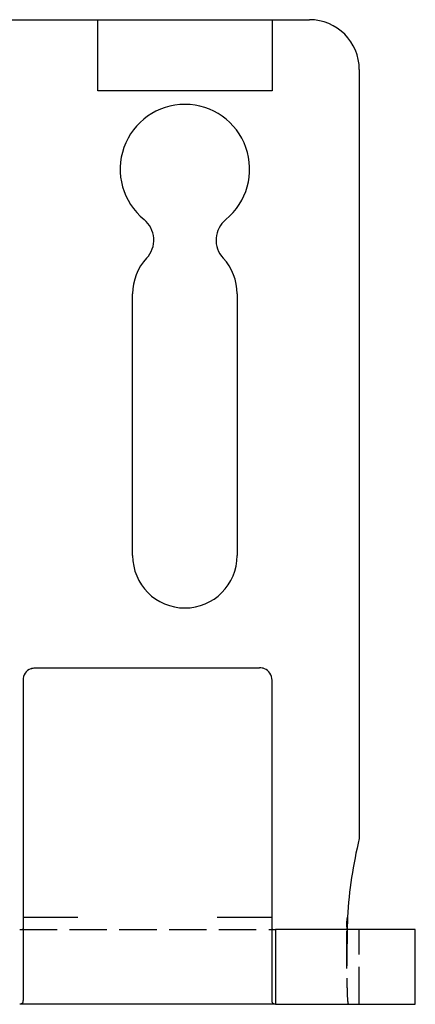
# Model space of a CAD drawing. Header units: millimetres. Extents: x -168 to 186, y -85 to 278.
# Tile 25 of 162: x -95 to -79, y -85 to -45. Entities that reach past the tile are written whole.
import ezdxf

# ---------------------------------------------------------------- set-up
doc = ezdxf.new("R2010")
doc.units = ezdxf.units.MM
doc.header["$LTSCALE"] = 10
doc.linetypes.add('ALLCAD_Strich', pattern=[0.2, 0.15, -0.05])
doc.layers.add('BESCH_KONT_sich_schn_grun_2d', color=10, linetype='Continuous')

msp = doc.modelspace()

# ---------------------------------------------------------------- linework, layer by layer
at = {"layer": 'BESCH_KONT_sich_schn_grun_2d', "linetype": 'Continuous'}
for p, q in [((-99.165, -45.462), (-91.665, -45.462)), ((-91.665, -48.318), (-91.665, -45.462)), ((-91.665, -45.462), (-84.665, -45.462)), ((-84.665, -45.462), (-84.665, -48.318)), ((-84.665, -45.462), (-83.165, -45.462)), ((-81.165, -47.462), (-81.165, -78.309)), ((-84.665, -48.318), (-91.665, -48.318)), ((-90.265, -66.962), (-90.265, -56.462)), ((-86.065, -56.462), (-86.065, -66.962)), ((-94.165, -71.462), (-92.465, -71.462)), ((-92.465, -71.462), (-86.865, -71.462)), ((-86.865, -71.462), (-85.165, -71.462)), ((-94.665, -71.962), (-94.665, -81.462)), ((-84.665, -81.462), (-84.665, -71.962)), ((-94.665, -81.462), (-92.465, -81.462)), ((-94.665, -81.462), (-94.665, -84.791)), ((-86.865, -81.462), (-84.665, -81.462)), ((-84.665, -84.791), (-84.665, -81.462)), ((-84.531, -81.962), (-84.531, -83.044)), ((-83.665, -81.962), (-84.531, -81.962)), ((-80.915, -81.962), (-83.665, -81.962)), ((-78.915, -81.962), (-80.915, -81.962)), ((-78.915, -84.962), (-78.915, -81.962)), ((-84.531, -83.044), (-84.531, -84.962)), ((-84.531, -84.962), (-94.799, -84.962)), ((-84.531, -84.962), (-83.665, -84.962)), ((-83.665, -84.962), (-80.915, -84.962)), ((-80.915, -84.962), (-78.915, -84.962))]:
    msp.add_line(p, q, dxfattribs=at)
at = {"layer": 'BESCH_KONT_sich_schn_grun_2d', "linetype": 'ALLCAD_Strich'}
for p, q in [((-81.665, -83.519), (-81.665, -81.756)), ((-94.799, -81.962), (-84.531, -81.962)), ((-81.165, -84.962), (-81.165, -81.962))]:
    msp.add_line(p, q, dxfattribs=at)
at = {"layer": 'BESCH_KONT_sich_schn_grun_2d', "linetype": 'Continuous'}
for centre, radius, start, end in [((-83.165, -47.462), 2, 0, 90), ((-88.165, -51.462), 2.6, 309.1759, 230.8241), ((-90.481, -54.304), 1.066, 317.0108, 50.8241), ((-85.849, -54.304), 1.066, 129.1759, 222.9892), ((-88.165, -56.462), 2.1, 137.0108, 180), ((-88.165, -56.462), 2.1, 0, 42.9892), ((-88.165, -66.962), 2.1, 180, 0), ((-94.165, -71.962), 0.5, 112.1961, 180), ((-85.165, -71.962), 0.5, 0, 67.8039), ((-64.165, -82.462), 17.5, 166.2709, 176.7242)]:
    msp.add_arc(centre, radius, start, end, dxfattribs=at)
for points in [[(-94.354, -71.499), (-94.293, -71.474), (-94.227, -71.462), (-94.165, -71.462)], [(-84.976, -71.499), (-85.037, -71.474), (-85.103, -71.462), (-85.165, -71.462)], [(-81.636, -81.462), (-81.64, -81.613), (-81.644, -81.764), (-81.647, -81.914)]]:
    msp.add_open_spline(points, degree=3, dxfattribs=at)
for points, knots in [([(-81.601, -81.962), (-81.603, -81.962), (-81.605, -81.962), (-81.608, -81.961), (-81.61, -81.961), (-81.612, -81.96), (-81.615, -81.959), (-81.617, -81.958), (-81.619, -81.957), (-81.621, -81.956), (-81.623, -81.954), (-81.625, -81.952), (-81.627, -81.95), (-81.629, -81.949), (-81.631, -81.946), (-81.632, -81.944), (-81.634, -81.942), (-81.636, -81.939), (-81.637, -81.936), (-81.639, -81.933), (-81.64, -81.93), (-81.642, -81.927), (-81.643, -81.923), (-81.645, -81.92), (-81.646, -81.916), (-81.648, -81.912), (-81.649, -81.908), (-81.65, -81.904), (-81.651, -81.9), (-81.652, -81.895), (-81.653, -81.891), (-81.654, -81.886), (-81.655, -81.881), (-81.656, -81.876), (-81.657, -81.871), (-81.658, -81.866), (-81.659, -81.86), (-81.66, -81.855), (-81.66, -81.849), (-81.661, -81.843), (-81.661, -81.837), (-81.662, -81.831), (-81.663, -81.825), (-81.663, -81.819), (-81.663, -81.813), (-81.664, -81.806), (-81.664, -81.8), (-81.664, -81.793), (-81.665, -81.786), (-81.665, -81.779), (-81.665, -81.772), (-81.665, -81.765), (-81.665, -81.758), (-81.665, -81.75), (-81.665, -81.743), (-81.665, -81.735), (-81.665, -81.728), (-81.664, -81.72), (-81.664, -81.712), (-81.664, -81.704), (-81.664, -81.696), (-81.663, -81.688), (-81.663, -81.68), (-81.662, -81.672), (-81.662, -81.664), (-81.661, -81.656), (-81.661, -81.647), (-81.66, -81.639), (-81.659, -81.63), (-81.658, -81.622), (-81.658, -81.613), (-81.657, -81.605), (-81.656, -81.596), (-81.655, -81.587), (-81.654, -81.578), (-81.653, -81.57), (-81.652, -81.561), (-81.651, -81.552), (-81.649, -81.543), (-81.648, -81.534), (-81.647, -81.525), (-81.645, -81.516), (-81.644, -81.507), (-81.643, -81.498), (-81.641, -81.489), (-81.64, -81.48), (-81.638, -81.471), (-81.636, -81.462)], [0, 0, 0, 0, 0.00279635, 0.00279635, 0.00279635, 0.00559677, 0.00559677, 0.00559677, 0.00839756, 0.00839756, 0.00839756, 0.01119501, 0.01119501, 0.01119501, 0.01398547, 0.01398547, 0.01398547, 0.01676537, 0.01676537, 0.01676537, 0.01953129, 0.01953129, 0.01953129, 0.02228598, 0.02228598, 0.02228598, 0.02504158, 0.02504158, 0.02504158, 0.02779676, 0.02779676, 0.02779676, 0.03054953, 0.03054953, 0.03054953, 0.03329794, 0.03329794, 0.03329794, 0.03604004, 0.03604004, 0.03604004, 0.03877395, 0.03877395, 0.03877395, 0.04150268, 0.04150268, 0.04150268, 0.04423621, 0.04423621, 0.04423621, 0.04697315, 0.04697315, 0.04697315, 0.04971162, 0.04971162, 0.04971162, 0.0524497, 0.0524497, 0.0524497, 0.05518545, 0.05518545, 0.05518545, 0.057917, 0.057917, 0.057917, 0.06064727, 0.06064727, 0.06064727, 0.06338293, 0.06338293, 0.06338293, 0.0661222, 0.0661222, 0.0661222, 0.06886315, 0.06886315, 0.06886315, 0.07160932, 0.07160932, 0.07160932, 0.07436428, 0.07436428, 0.07436428, 0.07712298, 0.07712298, 0.07712298, 0.07988027, 0.07988027, 0.07988027, 0.07988027]), ([(-94.799, -81.962), (-94.796, -81.962), (-94.793, -81.962), (-94.79, -81.962), (-94.785, -81.962), (-94.779, -81.962), (-94.773, -81.962), (-94.768, -81.962), (-94.763, -81.962), (-94.757, -81.961), (-94.753, -81.961), (-94.748, -81.961), (-94.743, -81.961), (-94.738, -81.961), (-94.734, -81.96), (-94.729, -81.96), (-94.725, -81.96), (-94.721, -81.959), (-94.717, -81.959), (-94.714, -81.958), (-94.71, -81.958), (-94.706, -81.958), (-94.703, -81.957), (-94.7, -81.957), (-94.697, -81.956), (-94.694, -81.955), (-94.691, -81.955), (-94.688, -81.954), (-94.686, -81.953), (-94.683, -81.953), (-94.681, -81.952), (-94.679, -81.951), (-94.677, -81.95), (-94.675, -81.95), (-94.674, -81.949), (-94.672, -81.948), (-94.671, -81.947), (-94.67, -81.946), (-94.668, -81.945), (-94.668, -81.944), (-94.667, -81.943), (-94.666, -81.942), (-94.666, -81.941), (-94.665, -81.94), (-94.665, -81.939), (-94.665, -81.938)], [0, 0, 0, 0, 0.00091331, 0.00091331, 0.00091331, 0.0023809, 0.0023809, 0.0023809, 0.00359757, 0.00359757, 0.00359757, 0.00466962, 0.00466962, 0.00466962, 0.00564471, 0.00564471, 0.00564471, 0.00654892, 0.00654892, 0.00654892, 0.0073983, 0.0073983, 0.0073983, 0.00815231, 0.00815231, 0.00815231, 0.00896857, 0.00896857, 0.00896857, 0.00969749, 0.00969749, 0.00969749, 0.01039556, 0.01039556, 0.01039556, 0.011077, 0.011077, 0.011077, 0.0118083, 0.0118083, 0.0118083, 0.01262084, 0.01262084, 0.01262084, 0.01355759, 0.01355759, 0.01355759, 0.01355759]), ([(-84.665, -81.938), (-84.665, -81.939), (-84.665, -81.94), (-84.664, -81.941), (-84.664, -81.942), (-84.663, -81.943), (-84.662, -81.944), (-84.662, -81.945), (-84.66, -81.946), (-84.659, -81.947), (-84.658, -81.948), (-84.656, -81.949), (-84.655, -81.95), (-84.653, -81.95), (-84.651, -81.951), (-84.649, -81.952), (-84.647, -81.953), (-84.644, -81.953), (-84.642, -81.954), (-84.639, -81.955), (-84.636, -81.955), (-84.633, -81.956), (-84.63, -81.957), (-84.627, -81.957), (-84.624, -81.958), (-84.62, -81.958), (-84.616, -81.958), (-84.613, -81.959), (-84.609, -81.959), (-84.605, -81.96), (-84.601, -81.96), (-84.596, -81.96), (-84.592, -81.961), (-84.587, -81.961), (-84.582, -81.961), (-84.577, -81.961), (-84.573, -81.961), (-84.567, -81.962), (-84.562, -81.962), (-84.557, -81.962), (-84.551, -81.962), (-84.545, -81.962), (-84.54, -81.962), (-84.537, -81.962), (-84.534, -81.962), (-84.531, -81.962)], [0, 0, 0, 0, 0.00103676, 0.00103676, 0.00103676, 0.00193389, 0.00193389, 0.00193389, 0.00274016, 0.00274016, 0.00274016, 0.00350216, 0.00350216, 0.00350216, 0.0042906, 0.0042906, 0.0042906, 0.00511376, 0.00511376, 0.00511376, 0.00597758, 0.00597758, 0.00597758, 0.00688657, 0.00688657, 0.00688657, 0.00784545, 0.00784545, 0.00784545, 0.00886623, 0.00886623, 0.00886623, 0.00996702, 0.00996702, 0.00996702, 0.01117728, 0.01117728, 0.01117728, 0.01255079, 0.01255079, 0.01255079, 0.01420759, 0.01420759, 0.01420759, 0.01523865, 0.01523865, 0.01523865, 0.01523865]), ([(-94.665, -84.791), (-94.665, -84.795), (-94.665, -84.799), (-94.665, -84.803), (-94.665, -84.807), (-94.665, -84.811), (-94.666, -84.814), (-94.666, -84.818), (-94.666, -84.822), (-94.666, -84.826), (-94.667, -84.829), (-94.667, -84.833), (-94.668, -84.836), (-94.668, -84.84), (-94.669, -84.843), (-94.669, -84.847), (-94.67, -84.85), (-94.67, -84.853), (-94.671, -84.857), (-94.672, -84.86), (-94.672, -84.863), (-94.673, -84.866), (-94.674, -84.869), (-94.675, -84.872), (-94.675, -84.875), (-94.676, -84.878), (-94.677, -84.881), (-94.678, -84.883), (-94.679, -84.886), (-94.68, -84.889), (-94.681, -84.891), (-94.682, -84.894), (-94.683, -84.897), (-94.685, -84.899), (-94.686, -84.901), (-94.687, -84.904), (-94.688, -84.906), (-94.69, -84.908), (-94.691, -84.911), (-94.692, -84.913), (-94.694, -84.915), (-94.695, -84.917), (-94.697, -84.919), (-94.698, -84.921), (-94.7, -84.923), (-94.701, -84.925), (-94.703, -84.927), (-94.705, -84.928), (-94.706, -84.93), (-94.708, -84.932), (-94.71, -84.934), (-94.712, -84.935), (-94.714, -84.937), (-94.715, -84.938), (-94.717, -84.94), (-94.719, -84.941), (-94.721, -84.942), (-94.723, -84.944), (-94.725, -84.945), (-94.727, -84.946), (-94.729, -84.947), (-94.732, -84.948), (-94.734, -84.949), (-94.736, -84.95), (-94.738, -84.951), (-94.741, -84.952), (-94.743, -84.953), (-94.745, -84.954), (-94.748, -84.955), (-94.75, -84.956), (-94.752, -84.956), (-94.755, -84.957), (-94.757, -84.958), (-94.76, -84.958), (-94.763, -84.959), (-94.765, -84.959), (-94.768, -84.96), (-94.771, -84.96), (-94.773, -84.961), (-94.776, -84.961), (-94.779, -84.961), (-94.781, -84.961), (-94.784, -84.962), (-94.787, -84.962), (-94.79, -84.962), (-94.793, -84.962), (-94.796, -84.962), (-94.799, -84.962)], [0, 0, 0, 0, 0.0039701, 0.0039701, 0.0039701, 0.0079389, 0.0079389, 0.0079389, 0.0119054, 0.0119054, 0.0119054, 0.0158687, 0.0158687, 0.0158687, 0.0198278, 0.0198278, 0.0198278, 0.0237819, 0.0237819, 0.0237819, 0.0277298, 0.0277298, 0.0277298, 0.0316706, 0.0316706, 0.0316706, 0.0356033, 0.0356033, 0.0356033, 0.0395268, 0.0395268, 0.0395268, 0.0434403, 0.0434403, 0.0434403, 0.0473428, 0.0473428, 0.0473428, 0.0512331, 0.0512331, 0.0512331, 0.0551104, 0.0551104, 0.0551104, 0.0590137, 0.0590137, 0.0590137, 0.0630012, 0.0630012, 0.0630012, 0.0670817, 0.0670817, 0.0670817, 0.0712659, 0.0712659, 0.0712659, 0.0755663, 0.0755663, 0.0755663, 0.0799982, 0.0799982, 0.0799982, 0.0845806, 0.0845806, 0.0845806, 0.0893374, 0.0893374, 0.0893374, 0.0942993, 0.0942993, 0.0942993, 0.099507, 0.099507, 0.099507, 0.1050163, 0.1050163, 0.1050163, 0.1109069, 0.1109069, 0.1109069, 0.1172998, 0.1172998, 0.1172998, 0.1243949, 0.1243949, 0.1243949, 0.1325694, 0.1325694, 0.1325694, 0.1325694]), ([(-84.531, -84.962), (-84.534, -84.962), (-84.537, -84.962), (-84.54, -84.962), (-84.543, -84.962), (-84.546, -84.962), (-84.549, -84.961), (-84.551, -84.961), (-84.554, -84.961), (-84.557, -84.961), (-84.559, -84.96), (-84.562, -84.96), (-84.565, -84.959), (-84.567, -84.959), (-84.57, -84.958), (-84.573, -84.958), (-84.575, -84.957), (-84.578, -84.956), (-84.58, -84.956), (-84.582, -84.955), (-84.585, -84.954), (-84.587, -84.953), (-84.589, -84.952), (-84.592, -84.951), (-84.594, -84.95), (-84.596, -84.949), (-84.598, -84.948), (-84.601, -84.947), (-84.603, -84.946), (-84.605, -84.945), (-84.607, -84.944), (-84.609, -84.942), (-84.611, -84.941), (-84.613, -84.94), (-84.615, -84.938), (-84.616, -84.937), (-84.618, -84.935), (-84.62, -84.934), (-84.622, -84.932), (-84.624, -84.93), (-84.625, -84.928), (-84.627, -84.927), (-84.629, -84.925), (-84.63, -84.923), (-84.631, -84.922), (-84.633, -84.92), (-84.634, -84.918), (-84.636, -84.915), (-84.638, -84.913), (-84.639, -84.911), (-84.64, -84.908), (-84.642, -84.906), (-84.643, -84.904), (-84.644, -84.901), (-84.645, -84.899), (-84.647, -84.897), (-84.648, -84.894), (-84.649, -84.891), (-84.65, -84.889), (-84.651, -84.886), (-84.652, -84.883), (-84.653, -84.881), (-84.654, -84.878), (-84.655, -84.875), (-84.655, -84.872), (-84.656, -84.869), (-84.657, -84.866), (-84.658, -84.863), (-84.658, -84.86), (-84.659, -84.857), (-84.66, -84.853), (-84.66, -84.85), (-84.661, -84.847), (-84.661, -84.843), (-84.662, -84.84), (-84.662, -84.836), (-84.663, -84.833), (-84.663, -84.829), (-84.664, -84.826), (-84.664, -84.822), (-84.664, -84.818), (-84.664, -84.814), (-84.665, -84.811), (-84.665, -84.807), (-84.665, -84.803), (-84.665, -84.799), (-84.665, -84.795), (-84.665, -84.791)], [0, 0, 0, 0, 0.00325009, 0.00325009, 0.00325009, 0.00607081, 0.00607081, 0.00607081, 0.0086122, 0.0086122, 0.0086122, 0.01095386, 0.01095386, 0.01095386, 0.01314393, 0.01314393, 0.01314393, 0.01521412, 0.01521412, 0.01521412, 0.01718657, 0.01718657, 0.01718657, 0.01907749, 0.01907749, 0.01907749, 0.02089909, 0.02089909, 0.02089909, 0.02266087, 0.02266087, 0.02266087, 0.02437038, 0.02437038, 0.02437038, 0.0260337, 0.0260337, 0.0260337, 0.02765585, 0.02765585, 0.02765585, 0.02924099, 0.02924099, 0.02924099, 0.03059257, 0.03059257, 0.03059257, 0.0323364, 0.0323364, 0.0323364, 0.03388515, 0.03388515, 0.03388515, 0.03543874, 0.03543874, 0.03543874, 0.03699674, 0.03699674, 0.03699674, 0.03855871, 0.03855871, 0.03855871, 0.04012422, 0.04012422, 0.04012422, 0.04169285, 0.04169285, 0.04169285, 0.0432642, 0.0432642, 0.0432642, 0.04483786, 0.04483786, 0.04483786, 0.04641345, 0.04641345, 0.04641345, 0.0479906, 0.0479906, 0.0479906, 0.04956895, 0.04956895, 0.04956895, 0.05114816, 0.05114816, 0.05114816, 0.05272791, 0.05272791, 0.05272791, 0.05272791])]:
    msp.add_open_spline(points, degree=3, knots=knots, dxfattribs=at)
at = {"layer": 'BESCH_KONT_sich_schn_grun_2d', "linetype": 'ALLCAD_Strich'}
msp.add_open_spline([(-81.647, -81.914), (-81.649, -81.993), (-81.65, -82.072), (-81.656, -82.377), (-81.659, -82.599), (-81.665, -83.232), (-81.666, -83.614), (-81.66, -84.258), (-81.654, -84.514), (-81.638, -84.78), (-81.632, -84.848), (-81.618, -84.939), (-81.61, -84.962), (-81.601, -84.962)], degree=3, knots=[0.0453417, 0.0453417, 0.0453417, 0.0453417, 0.0693522, 0.0693522, 0.138715, 0.138715, 0.2753338, 0.2753338, 0.4119372, 0.4119372, 0.481467, 0.481467, 0.5509799, 0.5509799, 0.5509799, 0.5509799], dxfattribs=at)

doc.saveas('drawing.dxf')
